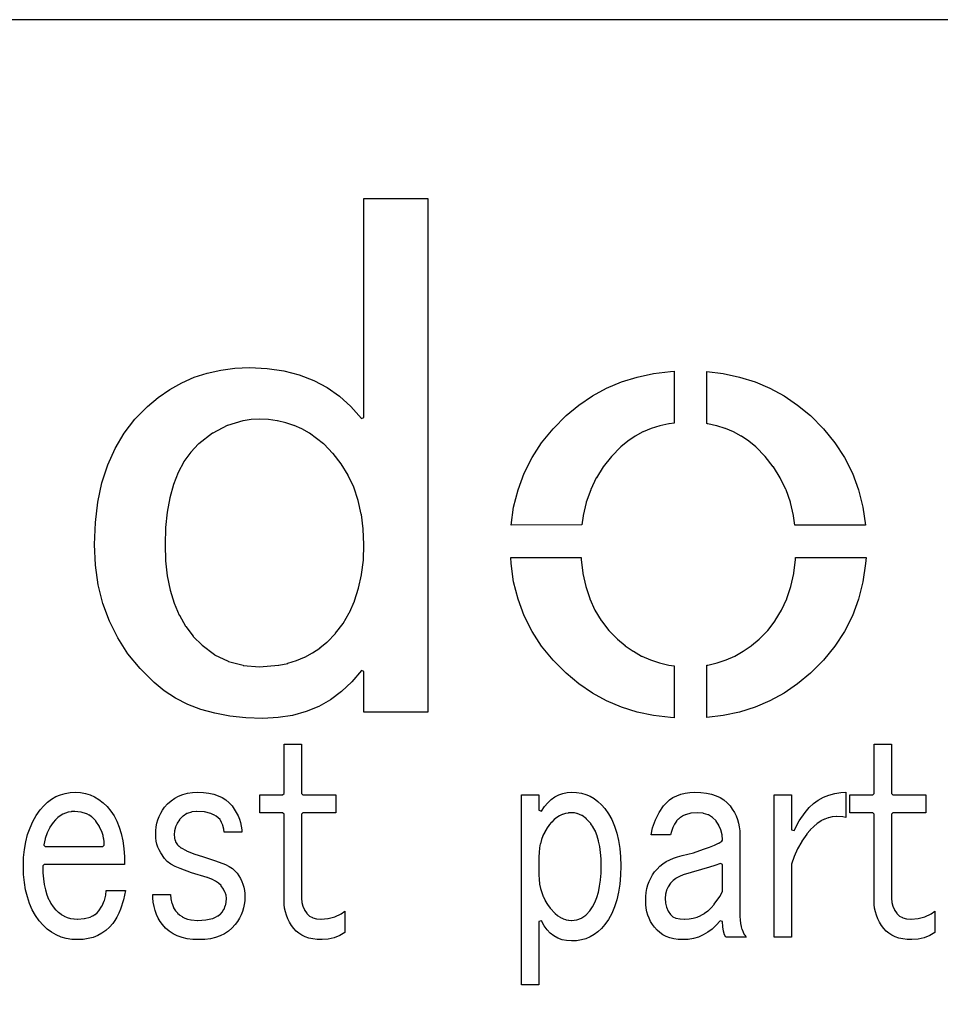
# Model space of a CAD drawing. Extents: x -38 to 372, y -82 to 205.
# Tile 23 of 34: x 328 to 337, y -75 to -66. Entities that reach past the tile are written whole.
import ezdxf

# ---------------------------------------------------------------- set-up
doc = ezdxf.new("R2010")
doc.units = 0
doc.layers.add('BOARD_GEOMETRY_DIMENSION', color=2, linetype='CONTINUOUS')

msp = doc.modelspace()

# ---------------------------------------------------------------- linework, layer by layer
at = {"layer": 'BOARD_GEOMETRY_DIMENSION'}
msp.add_lwpolyline([(366.516412, -66.104262), (314.01639, -66.104262), (314.01639, -76.604368)], dxfattribs=at)
for points in [[(330.590652, -72.52843), (330.434442, -72.523096), (330.287122, -72.507602), (330.149454, -72.482202), (330.020422, -72.44588), (329.899518, -72.399906), (329.788012, -72.342502), (329.684634, -72.2757), (329.590146, -72.198738), (329.461622, -72.070976), (329.350624, -71.93407), (329.257152, -71.788782), (329.18019, -71.634096), (329.1205, -71.47179), (329.07732, -71.299578), (329.05192, -71.119492), (329.0443, -70.9295), (329.051158, -70.729094), (329.07478, -70.540372), (329.11161, -70.363588), (329.165458, -70.198488), (329.232514, -70.047104), (329.316842, -69.906896), (329.414124, -69.778372), (329.529186, -69.661532), (329.629262, -69.578474), (329.735434, -69.504814), (329.844654, -69.4436), (329.959716, -69.3928), (330.07935, -69.354192), (330.20381, -69.325998), (330.333604, -69.309234), (330.467716, -69.303392), (330.62926, -69.311012), (330.781914, -69.332602), (330.924662, -69.36994), (331.05852, -69.420486), (331.181456, -69.486272), (331.29601, -69.56679), (331.400658, -69.661786), (331.497432, -69.771006), (331.51953, -69.763132), (331.51953, -67.747896), (332.105762, -67.747896), (332.105762, -72.472804), (331.51953, -72.472804), (331.51953, -72.09663), (331.497178, -72.088502), (331.409294, -72.192896), (331.314806, -72.281796), (331.212952, -72.357488), (331.103986, -72.418702), (330.9874, -72.466708), (330.862686, -72.500998), (330.730352, -72.52208)], [(332.872842, -70.750938), (332.895956, -70.5866), (332.936596, -70.427596), (332.993238, -70.275196), (333.06512, -70.131432), (333.153512, -69.994526), (333.258414, -69.866002), (333.379318, -69.74459), (333.496158, -69.64807), (333.619602, -69.563996), (333.749904, -69.493638), (333.88681, -69.43471), (334.03032, -69.390006), (334.18145, -69.357494), (334.337914, -69.33819), (334.371442, -69.336412), (334.371442, -69.81444), (334.324198, -69.820282), (334.32242, -69.820282), (334.240886, -69.837808), (334.239362, -69.83857), (334.161384, -69.8627), (334.160114, -69.8627), (334.085184, -69.894704), (334.083914, -69.895212), (334.013556, -69.932804), (334.01254, -69.933312), (333.945992, -69.978778), (333.944722, -69.97954), (333.882492, -70.031102), (333.881222, -70.032372), (333.795116, -70.119494), (333.794608, -70.12051), (333.720186, -70.21449), (333.718916, -70.215506), (333.656178, -70.316598), (333.655162, -70.317614), (333.604362, -70.42531), (333.604108, -70.42658), (333.563214, -70.541134), (333.56296, -70.542404), (333.534512, -70.66407), (333.534258, -70.66534), (333.521304, -70.749414)], [(335.48066, -70.750938), (335.469484, -70.66534), (335.46923, -70.66407), (335.44002, -70.542404), (335.439512, -70.541388), (335.399888, -70.426834), (335.39938, -70.424802), (335.347056, -70.317614), (335.346294, -70.316598), (335.283556, -70.215506), (335.283048, -70.21449), (335.208118, -70.12051), (335.20761, -70.119494), (335.122012, -70.032372), (335.121504, -70.031102), (335.057242, -69.979286), (335.05648, -69.978778), (334.989932, -69.933312), (334.988662, -69.932804), (334.917542, -69.895212), (334.916018, -69.894704), (334.842612, -69.8627), (334.84185, -69.8627), (334.762602, -69.837808), (334.761586, -69.837808), (334.680306, -69.820282), (334.67929, -69.820282), (334.671162, -69.81698), (334.671162, -69.339206), (334.821784, -69.357494), (334.971644, -69.390006), (335.115916, -69.43471), (335.252314, -69.493638), (335.382616, -69.563996), (335.50606, -69.64807), (335.623916, -69.74459), (335.744312, -69.866002), (335.849214, -69.994526), (335.93786, -70.131432), (336.010758, -70.275196), (336.066638, -70.427596), (336.106516, -70.5866), (336.130392, -70.750938)], [(330.558394, -72.053704), (330.559918, -72.053704), (330.735686, -72.039988), (330.73721, -72.039988), (330.818744, -72.022716), (330.81976, -72.022208), (330.899008, -71.99757), (330.899516, -71.996808), (330.974192, -71.966836), (330.975462, -71.966074), (331.046582, -71.927212), (331.047852, -71.926704), (331.114146, -71.882), (331.115162, -71.881492), (331.178916, -71.828406), (331.18044, -71.827898), (331.258418, -71.747634), (331.259688, -71.74611), (331.32776, -71.656702), (331.328014, -71.655686), (331.385418, -71.557388), (331.38618, -71.556372), (331.433932, -71.449692), (331.43444, -71.447914), (331.471016, -71.332598), (331.471016, -71.331836), (331.498194, -71.207376), (331.498448, -71.206106), (331.514196, -71.073772), (331.514196, -71.072502), (331.51953, -70.930008), (331.51953, -70.9295), (331.513434, -70.787514), (331.51318, -70.787006), (331.495908, -70.65264), (331.495654, -70.65137), (331.466952, -70.525386), (331.466698, -70.52437), (331.426312, -70.403974), (331.374496, -70.293992), (331.373734, -70.292214), (331.31125, -70.189598), (331.310488, -70.188328), (331.235812, -70.093078), (331.235304, -70.091808), (331.14996, -70.004686), (331.148436, -70.002908), (331.019404, -69.906388), (331.01788, -69.905626), (330.949046, -69.86778), (330.947522, -69.867526), (330.877418, -69.835014), (330.876402, -69.834506), (330.80198, -69.810884), (330.80071, -69.810376), (330.724256, -69.792596), (330.72324, -69.792596), (330.643484, -69.781674), (330.64196, -69.781674), (330.559918, -69.77761), (330.558902, -69.77761), (330.482956, -69.781674), (330.481686, -69.781674), (330.40828, -69.792596), (330.406502, -69.792596), (330.265786, -69.834506), (330.2635, -69.835776), (330.129642, -69.905372), (330.12761, -69.906388), (330.00188, -70.002908), (330.000356, -70.004686), (329.92822, -70.07987), (329.927204, -70.081394), (329.865482, -70.168008), (329.864212, -70.169532), (329.81138, -70.267576), (329.810618, -70.2691), (329.768454, -70.376796), (329.7682, -70.378574), (329.73391, -70.499478), (329.73391, -70.500494), (329.710796, -70.631304), (329.710542, -70.631812), (329.696318, -70.774814), (329.696318, -70.776084), (329.691746, -70.930008), (329.696318, -71.079106), (329.696318, -71.080376), (329.711812, -71.218298), (329.711812, -71.218806), (329.73772, -71.3486), (329.738482, -71.34987), (329.77582, -71.468488), (329.77582, -71.469504), (329.822556, -71.579994), (329.82281, -71.58101), (329.880722, -71.681594), (329.881992, -71.68261), (329.94981, -71.773796), (329.951334, -71.775574), (330.03109, -71.855838), (330.03236, -71.8566), (330.145136, -71.942198), (330.146914, -71.943214), (330.27112, -72.004174), (330.27366, -72.004936), (330.409296, -72.041004), (330.41082, -72.041512)], [(334.371442, -72.523096), (334.337914, -72.52208), (334.18145, -72.502776), (334.03032, -72.47128), (333.88681, -72.425306), (333.749904, -72.367394), (333.619602, -72.296274), (333.496158, -72.2122), (333.379318, -72.11441), (333.258414, -71.994014), (333.153512, -71.86549), (333.06512, -71.7296), (332.993238, -71.585074), (332.936596, -71.433436), (332.895956, -71.272908), (332.87208, -71.10603), (332.869794, -71.050404), (333.515716, -71.050404), (333.516478, -71.066406), (333.516478, -71.067676), (333.531718, -71.19493), (333.53248, -71.195692), (333.558388, -71.31558), (333.558642, -71.316596), (333.596234, -71.427594), (333.596488, -71.42861), (333.642462, -71.532496), (333.643478, -71.534274), (333.70139, -71.630286), (333.702152, -71.631302), (333.769716, -71.719694), (333.771494, -71.720202), (333.851758, -71.800974), (333.921608, -71.859902), (333.922116, -71.86041), (333.99603, -71.91121), (333.997046, -71.911972), (334.071722, -71.955406), (334.073246, -71.955406), (334.153002, -71.990712), (334.15351, -71.990712), (334.235552, -72.018906), (334.236314, -72.018906), (334.32115, -72.03821), (334.321912, -72.03821), (334.371442, -72.044814)], [(334.6704, -72.519794), (334.6704, -72.039988), (334.68056, -72.03821), (334.682084, -72.03821), (334.766158, -72.018906), (334.767682, -72.018906), (334.849978, -71.990712), (334.850994, -71.990204), (334.928718, -71.955406), (334.930496, -71.955406), (335.006188, -71.911972), (335.007204, -71.91121), (335.080356, -71.86041), (335.081118, -71.859902), (335.151984, -71.801228), (335.153, -71.800212), (335.231232, -71.720202), (335.232248, -71.719694), (335.299812, -71.631302), (335.301082, -71.630286), (335.358994, -71.534274), (335.359502, -71.532496), (335.407254, -71.42861), (335.407762, -71.427594), (335.444592, -71.316596), (335.4451, -71.31558), (335.471262, -71.1962), (335.471516, -71.19493), (335.48701, -71.067676), (335.48701, -71.066406), (335.48828, -71.049896), (336.135218, -71.049896), (336.131154, -71.10603), (336.106516, -71.272908), (336.066638, -71.433436), (336.010758, -71.585074), (335.93786, -71.7296), (335.849214, -71.86549), (335.744312, -71.994014), (335.623916, -72.11441), (335.50606, -72.2122), (335.382616, -72.296274), (335.252314, -72.367394), (335.115916, -72.425306), (334.971644, -72.47128), (334.821784, -72.502776)], [(331.134212, -74.563478), (331.090016, -74.5617), (331.049884, -74.557382), (331.0128, -74.549), (330.97851, -74.53757), (330.948284, -74.5236), (330.920852, -74.505312), (330.896214, -74.4855), (330.875386, -74.46137), (330.854304, -74.431906), (330.835762, -74.402188), (330.81976, -74.3712), (330.807314, -74.339704), (330.797662, -74.3077), (330.790804, -74.275188), (330.786486, -74.241406), (330.784962, -74.206608), (330.784962, -73.409302), (330.772262, -73.396602), (330.562458, -73.396602), (330.562458, -73.231502), (330.772262, -73.231502), (330.784962, -73.218802), (330.784962, -72.76719), (330.94549, -72.76719), (330.94549, -73.218802), (330.95819, -73.231502), (331.260958, -73.231502), (331.260958, -73.396602), (330.95819, -73.396602), (330.94549, -73.409302), (330.94549, -74.184002), (330.948284, -74.219308), (330.948792, -74.221594), (330.957682, -74.255376), (330.95819, -74.2569), (330.972414, -74.288904), (330.973684, -74.29119), (330.994258, -74.320908), (330.995782, -74.323194), (331.017118, -74.34453), (331.019912, -74.346308), (331.047344, -74.361294), (331.049884, -74.361802), (331.082904, -74.3712), (331.085444, -74.371708), (331.124306, -74.374502), (331.126338, -74.374502), (331.18933, -74.368914), (331.191362, -74.368406), (331.251306, -74.352912), (331.253592, -74.352404), (331.30998, -74.326496), (331.311758, -74.325734), (331.344778, -74.302874), (331.344778, -74.497692), (331.299058, -74.52487), (331.246734, -74.546206), (331.191616, -74.558906)], [(336.55762, -74.563478), (336.514186, -74.5617), (336.4738, -74.557382), (336.436462, -74.549), (336.402934, -74.53757), (336.3722, -74.5236), (336.344514, -74.505312), (336.320384, -74.4855), (336.299302, -74.46137), (336.277712, -74.431906), (336.259678, -74.402188), (336.243422, -74.3712), (336.231484, -74.339704), (336.221578, -74.3077), (336.214212, -74.275188), (336.210402, -74.241406), (336.209132, -74.206608), (336.209132, -73.409302), (336.196432, -73.396602), (335.98612, -73.396602), (335.98612, -73.231502), (336.196432, -73.231502), (336.209132, -73.218802), (336.209132, -72.76719), (336.369406, -72.76719), (336.369406, -73.218802), (336.382106, -73.231502), (336.68462, -73.231502), (336.68462, -73.396602), (336.382106, -73.396602), (336.369406, -73.409302), (336.369406, -74.184002), (336.3722, -74.219308), (336.372708, -74.221594), (336.381598, -74.255376), (336.382106, -74.2569), (336.396584, -74.288904), (336.3976, -74.29119), (336.41792, -74.320908), (336.419698, -74.323194), (336.441288, -74.34453), (336.444082, -74.346308), (336.47126, -74.361294), (336.4738, -74.361802), (336.506312, -74.3712), (336.50936, -74.371708), (336.547714, -74.374502), (336.550254, -74.374502), (336.613246, -74.368914), (336.615278, -74.368406), (336.674714, -74.352912), (336.677254, -74.352404), (336.733896, -74.326496), (336.73542, -74.325734), (336.768694, -74.302874), (336.768694, -74.497692), (336.72272, -74.52487), (336.67065, -74.546206), (336.615786, -74.558906)], [(328.887582, -74.563478), (328.833988, -74.560684), (328.783696, -74.552302), (328.735944, -74.539602), (328.690986, -74.520298), (328.64806, -74.495914), (328.60742, -74.466196), (328.570082, -74.43089), (328.535284, -74.389488), (328.50074, -74.341482), (328.471022, -74.288396), (328.44613, -74.2315), (328.425556, -74.170794), (328.409554, -74.10577), (328.398124, -74.036936), (328.391012, -73.963784), (328.389234, -73.885806), (328.391012, -73.80859), (328.398886, -73.733914), (328.411078, -73.664572), (328.428096, -73.59777), (328.44994, -73.53554), (328.476356, -73.476104), (328.508106, -73.421494), (328.54392, -73.369678), (328.577194, -73.332086), (328.611992, -73.298812), (328.648822, -73.27138), (328.6887, -73.248012), (328.730102, -73.230994), (328.774044, -73.218294), (328.81951, -73.210674), (328.868786, -73.20788), (328.915014, -73.210674), (328.95921, -73.218802), (329.00239, -73.23201), (329.043792, -73.250806), (329.083162, -73.275698), (329.121262, -73.304908), (329.158092, -73.340214), (329.193144, -73.381108), (329.222354, -73.424796), (329.248262, -73.47331), (329.270106, -73.528682), (329.288394, -73.588372), (329.301856, -73.654412), (329.312016, -73.72604), (329.318112, -73.803002), (329.320144, -73.873106), (328.581004, -73.873106), (328.568304, -73.885806), (328.56932, -73.946512), (328.56932, -73.947528), (328.573892, -74.003408), (328.574146, -74.004678), (328.581258, -74.057002), (328.581258, -74.05751), (328.591418, -74.10577), (328.591418, -74.106786), (328.604118, -74.151236), (328.605134, -74.151998), (328.62139, -74.192384), (328.621898, -74.1934), (328.640694, -74.229214), (328.641456, -74.230738), (328.6633, -74.262234), (328.664062, -74.262996), (328.685652, -74.288396), (328.686414, -74.288904), (328.709782, -74.311002), (328.710798, -74.31151), (328.735182, -74.330306), (328.736706, -74.331576), (328.76236, -74.3458), (328.763884, -74.34707), (328.791062, -74.3585), (328.792586, -74.359008), (328.821796, -74.367898), (328.822812, -74.367898), (328.853292, -74.372978), (328.854562, -74.372978), (328.886312, -74.374502), (328.888344, -74.374502), (328.948542, -74.370184), (328.95032, -74.36993), (329.001882, -74.356214), (329.00366, -74.355706), (329.025758, -74.3458), (329.027536, -74.345292), (329.047348, -74.332592), (329.04811, -74.33183), (329.06589, -74.317098), (329.06716, -74.316082), (329.082654, -74.29881), (329.083416, -74.29754), (329.11161, -74.254106), (329.113134, -74.252582), (329.1332, -74.2061), (329.133962, -74.203814), (329.146154, -74.1553), (329.146408, -74.153014), (329.149456, -74.112882), (329.326748, -74.112882), (329.30846, -74.19721), (329.28179, -74.28357), (329.266296, -74.320908), (329.249278, -74.355198), (329.23099, -74.38644), (329.211686, -74.413872), (329.180698, -74.449432), (329.146916, -74.479404), (329.111102, -74.505312), (329.07224, -74.526394), (329.029822, -74.542396), (328.985118, -74.554334), (328.93762, -74.561192)], [(330.00188, -74.563478), (329.946508, -74.561192), (329.8952, -74.554588), (329.847956, -74.544174), (329.804014, -74.52868), (329.764644, -74.50963), (329.72883, -74.4855), (329.696318, -74.457814), (329.667616, -74.425302), (329.647042, -74.396092), (329.6285, -74.364596), (329.613006, -74.330814), (329.60056, -74.295508), (329.5904, -74.258932), (329.583542, -74.22007), (329.579478, -74.179176), (329.578462, -74.148188), (329.740006, -74.148188), (329.744832, -74.187304), (329.745086, -74.188574), (329.754992, -74.230992), (329.7555, -74.232008), (329.768708, -74.267314), (329.769216, -74.2696), (329.786742, -74.297286), (329.787758, -74.298302), (329.80503, -74.318114), (329.8063, -74.319892), (329.825604, -74.336402), (329.82662, -74.337672), (329.847956, -74.351896), (329.84948, -74.352404), (329.873102, -74.364596), (329.874118, -74.364596), (329.89901, -74.373994), (329.900788, -74.374502), (329.92822, -74.380598), (329.930252, -74.381106), (329.991212, -74.38644), (329.993244, -74.38644), (330.065888, -74.381614), (330.067412, -74.381614), (330.127356, -74.368406), (330.129388, -74.367898), (330.15428, -74.357992), (330.155804, -74.357484), (330.177902, -74.345038), (330.178918, -74.343514), (330.197714, -74.329798), (330.2, -74.328274), (330.215494, -74.311002), (330.21651, -74.309478), (330.232512, -74.284332), (330.234036, -74.2823), (330.245212, -74.253598), (330.246482, -74.251312), (330.25334, -74.220578), (330.253594, -74.218292), (330.25588, -74.184002), (330.25588, -74.181208), (330.252832, -74.157332), (330.251816, -74.154792), (330.243688, -74.128884), (330.242418, -74.126598), (330.228194, -74.099674), (330.227432, -74.098404), (330.207112, -74.069194), (330.206096, -74.066908), (330.183998, -74.04481), (330.18222, -74.043794), (330.155296, -74.02449), (330.120244, -74.00671), (330.11872, -74.006202), (330.080112, -73.99274), (330.079858, -73.992486), (329.933808, -73.94829), (329.829414, -73.909682), (329.782932, -73.890886), (329.743562, -73.869296), (329.711558, -73.844912), (329.686412, -73.817988), (329.651106, -73.76541), (329.637136, -73.738994), (329.62596, -73.71207), (329.616816, -73.684638), (329.610212, -73.656698), (329.606656, -73.628504), (329.605894, -73.599802), (329.606656, -73.562972), (329.61072, -73.526904), (329.616816, -73.49363), (329.62596, -73.46061), (329.63739, -73.430384), (329.65136, -73.400412), (329.667362, -73.372726), (329.686412, -73.345802), (329.71486, -73.313798), (329.746102, -73.285604), (329.779884, -73.26249), (329.81646, -73.242678), (329.856084, -73.227692), (329.898502, -73.21677), (329.94346, -73.209912), (329.992482, -73.20788), (330.04506, -73.209404), (330.094082, -73.2155), (330.138786, -73.225406), (330.180188, -73.239884), (330.217018, -73.25741), (330.251054, -73.279), (330.280518, -73.3044), (330.307696, -73.33361), (330.328016, -73.363582), (330.346558, -73.3933), (330.362306, -73.424288), (330.37526, -73.45553), (330.384658, -73.487534), (330.391516, -73.5203), (330.396088, -73.554082), (330.397104, -73.57491), (330.23556, -73.57491), (330.231496, -73.547732), (330.231242, -73.546208), (330.22286, -73.513696), (330.222606, -73.512172), (330.211684, -73.485502), (330.210414, -73.483216), (330.197714, -73.462388), (330.196698, -73.460102), (330.18095, -73.4441), (330.17968, -73.44283), (330.161646, -73.428098), (330.138532, -73.41489), (330.137262, -73.414382), (330.11364, -73.403714), (330.111354, -73.403206), (330.054458, -73.38949), (330.051918, -73.38949), (329.9841, -73.38441), (329.98156, -73.38441), (329.93711, -73.38949), (329.934316, -73.389998), (329.895454, -73.403206), (329.89266, -73.404984), (329.857608, -73.427336), (329.854814, -73.429114), (329.825604, -73.460102), (329.82408, -73.462134), (329.803506, -73.492614), (329.80249, -73.494392), (329.787758, -73.526396), (329.787504, -73.528428), (329.778614, -73.561702), (329.77836, -73.563988), (329.775312, -73.598786), (329.775312, -73.60031), (329.777344, -73.624186), (329.777598, -73.626472), (329.782678, -73.647808), (329.78344, -73.650094), (329.791822, -73.669906), (329.793092, -73.672192), (329.805538, -73.69048), (329.806808, -73.692004), (329.818492, -73.704196), (329.819762, -73.705212), (329.83678, -73.717912), (329.838304, -73.719182), (329.88631, -73.74509), (329.887834, -73.745598), (329.955652, -73.773538), (329.95616, -73.773792), (330.044552, -73.802494), (330.155296, -73.8378), (330.247244, -73.873106), (330.280518, -73.891902), (330.309982, -73.910698), (330.333858, -73.931272), (330.353416, -73.952608), (330.384912, -74.00163), (330.397358, -74.027284), (330.40701, -74.0537), (330.415138, -74.08164), (330.42098, -74.110596), (330.424282, -74.140314), (330.425552, -74.171302), (330.42352, -74.2061), (330.419456, -74.239628), (330.412598, -74.272394), (330.402946, -74.304398), (330.389992, -74.335894), (330.374752, -74.366628), (330.35621, -74.3966), (330.335636, -74.425302), (330.30668, -74.457814), (330.273914, -74.4855), (330.2381, -74.50963), (330.198222, -74.52868), (330.155042, -74.544174), (330.108052, -74.554588), (330.056744, -74.561192)], [(332.967584, -74.980292), (332.967584, -73.231502), (333.127858, -73.231502), (333.127858, -73.373488), (333.15148, -73.3806), (333.17942, -73.339706), (333.2099, -73.3044), (333.241396, -73.27519), (333.275178, -73.250806), (333.31023, -73.23201), (333.347314, -73.218802), (333.387192, -73.210674), (333.428848, -73.20788), (333.474314, -73.209912), (333.51851, -73.217278), (333.559912, -73.228708), (333.599536, -73.24471), (333.636112, -73.2663), (333.67091, -73.2917), (333.703422, -73.322688), (333.734156, -73.35774), (333.768446, -73.406508), (333.797656, -73.460102), (333.823056, -73.519284), (333.84363, -73.582784), (333.859124, -73.65111), (333.871062, -73.724008), (333.87792, -73.803002), (333.88046, -73.885806), (333.87792, -73.971404), (333.871062, -74.052684), (333.859124, -74.127614), (333.84363, -74.198226), (333.823056, -74.262996), (333.797656, -74.322686), (333.768446, -74.376788), (333.734156, -74.425302), (333.703422, -74.46137), (333.67091, -74.491596), (333.636112, -74.517504), (333.59979, -74.538332), (333.559912, -74.554588), (333.51851, -74.566272), (333.474314, -74.573384), (333.428848, -74.574908), (333.38262, -74.572114), (333.340456, -74.563986), (333.301594, -74.549508), (333.266034, -74.529696), (333.233014, -74.504296), (333.203296, -74.4728), (333.17561, -74.435716), (333.151988, -74.391012), (333.127858, -74.397108), (333.127858, -74.980292)], [(334.450182, -74.563478), (334.408018, -74.5617), (334.369156, -74.556112), (334.333088, -74.547476), (334.29956, -74.53503), (334.268318, -74.519282), (334.240124, -74.499216), (334.214216, -74.476102), (334.191102, -74.449432), (334.172052, -74.42327), (334.155542, -74.395584), (334.141318, -74.367136), (334.130396, -74.33691), (334.121506, -74.30643), (334.115156, -74.27468), (334.111092, -74.241406), (334.109822, -74.206608), (334.111092, -74.167492), (334.115156, -74.129392), (334.121506, -74.093578), (334.130396, -74.059288), (334.141318, -74.027284), (334.155796, -73.996804), (334.172052, -73.968102), (334.191102, -73.941178), (334.213962, -73.914), (334.240124, -73.8886), (334.26781, -73.866502), (334.298798, -73.846182), (334.331056, -73.828402), (334.366362, -73.81367), (334.4037, -73.801478), (334.444086, -73.790302), (334.54848, -73.764394), (334.549496, -73.763886), (334.63992, -73.730612), (334.695546, -73.713594), (334.696308, -73.71334), (334.742536, -73.695306), (334.743552, -73.694798), (334.780636, -73.677526), (334.78216, -73.67651), (334.8101, -73.658476), (334.815942, -73.6473), (334.815942, -73.646792), (334.812386, -73.60031), (334.811624, -73.598786), (334.80121, -73.555098), (334.800702, -73.552812), (334.782922, -73.513188), (334.78216, -73.51141), (334.757522, -73.474072), (334.756506, -73.47204), (334.72501, -73.440798), (334.723232, -73.439274), (334.686656, -73.416414), (334.683862, -73.415398), (334.64119, -73.401936), (334.63865, -73.401428), (334.590644, -73.396602), (334.588358, -73.396602), (334.52816, -73.401174), (334.52562, -73.401682), (334.474312, -73.41489), (334.472534, -73.415906), (334.450436, -73.425812), (334.448912, -73.427082), (334.429354, -73.439274), (334.428084, -73.44029), (334.410558, -73.454514), (334.409288, -73.456038), (334.394302, -73.472294), (334.393286, -73.474072), (334.37576, -73.500234), (334.374744, -73.501504), (334.359758, -73.532238), (334.35925, -73.533), (334.34655, -73.568306), (334.346042, -73.569576), (334.337914, -73.59904), (334.159606, -73.59904), (334.17383, -73.535286), (334.199738, -73.462388), (334.232758, -73.395332), (334.274414, -73.33361), (334.299814, -73.3044), (334.329278, -73.279), (334.36052, -73.25741), (334.39481, -73.23963), (334.432148, -73.225406), (334.47228, -73.2155), (334.515206, -73.209404), (334.561688, -73.20788), (334.616552, -73.209404), (334.667352, -73.2155), (334.713834, -73.225406), (334.756506, -73.239884), (334.794606, -73.25741), (334.828896, -73.279), (334.859122, -73.3044), (334.886046, -73.33361), (334.906112, -73.363582), (334.925162, -73.393808), (334.940656, -73.425304), (334.953356, -73.45807), (334.963262, -73.491598), (334.97012, -73.526904), (334.974692, -73.562972), (334.975962, -73.599802), (334.975962, -74.34961), (334.977232, -74.382376), (334.977232, -74.383392), (334.980788, -74.41311), (334.981042, -74.41438), (334.98663, -74.442828), (334.986884, -74.444098), (334.995012, -74.470006), (334.99552, -74.470514), (335.005934, -74.495406), (335.006696, -74.497184), (335.019396, -74.519536), (335.020158, -74.520298), (335.03362, -74.539602), (334.847438, -74.539602), (334.8355, -74.51979), (334.824832, -74.48677), (334.81772, -74.44613), (334.815942, -74.3966), (334.79359, -74.389234), (334.757522, -74.43089), (334.720692, -74.466196), (334.680814, -74.495914), (334.639158, -74.520298), (334.595216, -74.539602), (334.549496, -74.552302), (334.500982, -74.560684)], [(335.289398, -74.539602), (335.289398, -73.231502), (335.449418, -73.231502), (335.449418, -73.552304), (335.473802, -73.5584), (335.522062, -73.4695), (335.574894, -73.3933), (335.612486, -73.349612), (335.65338, -73.312274), (335.696814, -73.28027), (335.744058, -73.254108), (335.794096, -73.234296), (335.84769, -73.21931), (335.904078, -73.210928), (335.950814, -73.208388), (335.950814, -73.441306), (335.922112, -73.43521), (335.920588, -73.43521), (335.862422, -73.431908), (335.860898, -73.431908), (335.826354, -73.434702), (335.824322, -73.434702), (335.79054, -73.441814), (335.788762, -73.44283), (335.755234, -73.454514), (335.75371, -73.455784), (335.721198, -73.472294), (335.71942, -73.472802), (335.687416, -73.4949), (335.686654, -73.495408), (335.654904, -73.522586), (335.654142, -73.523094), (335.623154, -73.555098), (335.622392, -73.555606), (335.591912, -73.591674), (335.591658, -73.59269), (335.54416, -73.658984), (335.543652, -73.66), (335.505044, -73.72731), (335.504282, -73.728834), (335.473802, -73.79843), (335.473294, -73.7997), (335.450688, -73.869804), (335.449418, -73.873614), (335.449418, -74.539602)], [(328.590402, -73.708006), (329.119484, -73.708006), (329.132184, -73.695306), (329.132184, -73.694798), (329.13066, -73.665588), (329.13066, -73.664572), (329.127358, -73.63587), (329.127104, -73.6346), (329.121262, -73.606406), (329.121008, -73.605898), (329.113134, -73.578212), (329.112118, -73.577196), (329.089258, -73.524872), (329.088242, -73.523094), (329.055984, -73.474072), (329.05446, -73.472294), (329.037442, -73.45299), (329.035918, -73.452482), (329.01763, -73.43521), (329.01636, -73.434194), (328.995786, -73.419716), (328.994262, -73.4187), (328.97191, -73.40727), (328.969624, -73.406), (328.920094, -73.390506), (328.9173, -73.389998), (328.860658, -73.38441), (328.85888, -73.38441), (328.831448, -73.386188), (328.829416, -73.386696), (328.803762, -73.390506), (328.802238, -73.391014), (328.777092, -73.398888), (328.775314, -73.399396), (328.7522, -73.40981), (328.750422, -73.410572), (328.727562, -73.424288), (328.7268, -73.424796), (328.704956, -73.441306), (328.704194, -73.441814), (328.68362, -73.461372), (328.682858, -73.462388), (328.664062, -73.48474), (328.6633, -73.485502), (328.633582, -73.529698), (328.632312, -73.531476), (328.60869, -73.579736), (328.608182, -73.581006), (328.590148, -73.634092), (328.58964, -73.63587), (328.577702, -73.692512), (328.577702, -73.695306)], [(333.428086, -74.38644), (333.430118, -74.38644), (333.474314, -74.381106), (333.477616, -74.380598), (333.51851, -74.364596), (333.521558, -74.36358), (333.559404, -74.337672), (333.561436, -74.335894), (333.59598, -74.29881), (333.59725, -74.297794), (333.620618, -74.262996), (333.621634, -74.261472), (333.642462, -74.222102), (333.642716, -74.220832), (333.660242, -74.17689), (333.66075, -74.175874), (333.67472, -74.127106), (333.675482, -74.126598), (333.686658, -74.073512), (333.686658, -74.072496), (333.694786, -74.0156), (333.694786, -74.014838), (333.699358, -73.95337), (333.699358, -73.9521), (333.70139, -73.885806), (333.699358, -73.822306), (333.699358, -73.821798), (333.695294, -73.76287), (333.695294, -73.7616), (333.68742, -73.708006), (333.68742, -73.70699), (333.677514, -73.657206), (333.67726, -73.65619), (333.664306, -73.610978), (333.663798, -73.609708), (333.648304, -73.568306), (333.647542, -73.56729), (333.628492, -73.530714), (333.627984, -73.529698), (333.606648, -73.497694), (333.605124, -73.49617), (333.566516, -73.454514), (333.564992, -73.45299), (333.524352, -73.423272), (333.521558, -73.421494), (333.478632, -73.403206), (333.476346, -73.402698), (333.453994, -73.39838), (333.451962, -73.39838), (333.429356, -73.396602), (333.428086, -73.396602), (333.4004, -73.398634), (333.398622, -73.398888), (333.372206, -73.403206), (333.34452, -73.412604), (333.343504, -73.412604), (333.318612, -73.424796), (333.317596, -73.425304), (333.292958, -73.440798), (333.291942, -73.441306), (333.269082, -73.459594), (333.267812, -73.460102), (333.245714, -73.4822), (333.245206, -73.483216), (333.223616, -73.508108), (333.223362, -73.509378), (333.20101, -73.539604), (333.200756, -73.541128), (333.18196, -73.573132), (333.181706, -73.573894), (333.16545, -73.606914), (333.164942, -73.608692), (333.151988, -73.64349), (333.151734, -73.643998), (333.14132, -73.681082), (333.140812, -73.682098), (333.134208, -73.71969), (333.133954, -73.720706), (333.129636, -73.76033), (333.129636, -73.761092), (333.127858, -73.801986), (333.127858, -73.96861), (333.129636, -74.010774), (333.129636, -74.01179), (333.134462, -74.051414), (333.134462, -74.052938), (333.14259, -74.0918), (333.142844, -74.09307), (333.15402, -74.130408), (333.15402, -74.13117), (333.168498, -74.168), (333.169006, -74.16927), (333.186532, -74.20483), (333.18704, -74.205592), (333.207614, -74.24039), (333.208122, -74.241406), (333.23276, -74.274172), (333.233014, -74.275188), (333.276194, -74.322178), (333.27721, -74.323194), (333.299562, -74.34199), (333.301086, -74.343006), (333.3242, -74.357992), (333.325216, -74.3585), (333.348838, -74.370438), (333.350362, -74.3712), (333.374492, -74.379328), (333.376016, -74.379836), (333.400908, -74.384408), (333.402686, -74.384408)], [(334.467962, -74.374502), (334.469486, -74.374502), (334.508094, -74.372216), (334.50911, -74.372216), (334.546448, -74.366374), (334.54721, -74.365612), (334.582516, -74.355706), (334.584294, -74.355198), (334.617314, -74.340974), (334.619092, -74.339704), (334.650588, -74.322432), (334.651858, -74.320908), (334.68183, -74.298302), (334.682846, -74.297794), (334.710786, -74.271378), (334.711802, -74.270108), (334.738218, -74.239374), (334.73898, -74.238104), (334.790288, -74.167238), (334.79105, -74.165714), (334.806036, -74.139298), (334.806798, -74.137774), (334.814418, -74.116692), (334.815942, -74.111612), (334.815942, -73.873614), (334.798416, -73.862184), (334.744822, -73.882504), (334.696816, -73.89749), (334.455516, -73.96861), (334.455008, -73.96861), (334.419956, -73.982834), (334.38846, -73.999598), (334.386936, -74.000106), (334.361282, -74.020172), (334.359504, -74.021696), (334.338422, -74.043794), (334.33766, -74.045572), (334.317086, -74.076306), (334.315816, -74.078084), (334.301592, -74.109834), (334.301084, -74.111612), (334.292194, -74.145394), (334.291686, -74.147426), (334.288892, -74.181716), (334.288892, -74.184002), (334.291686, -74.224896), (334.292194, -74.226674), (334.30083, -74.263504), (334.301592, -74.26579), (334.315816, -74.300334), (334.317086, -74.302112), (334.33766, -74.3331), (334.339692, -74.335894), (334.357218, -74.351388), (334.36052, -74.353674), (334.38719, -74.364596), (334.38973, -74.365104), (334.423512, -74.371708), (334.425798, -74.372216)]]:
    msp.add_lwpolyline(points, close=True, dxfattribs=at)

doc.saveas('drawing.dxf')
